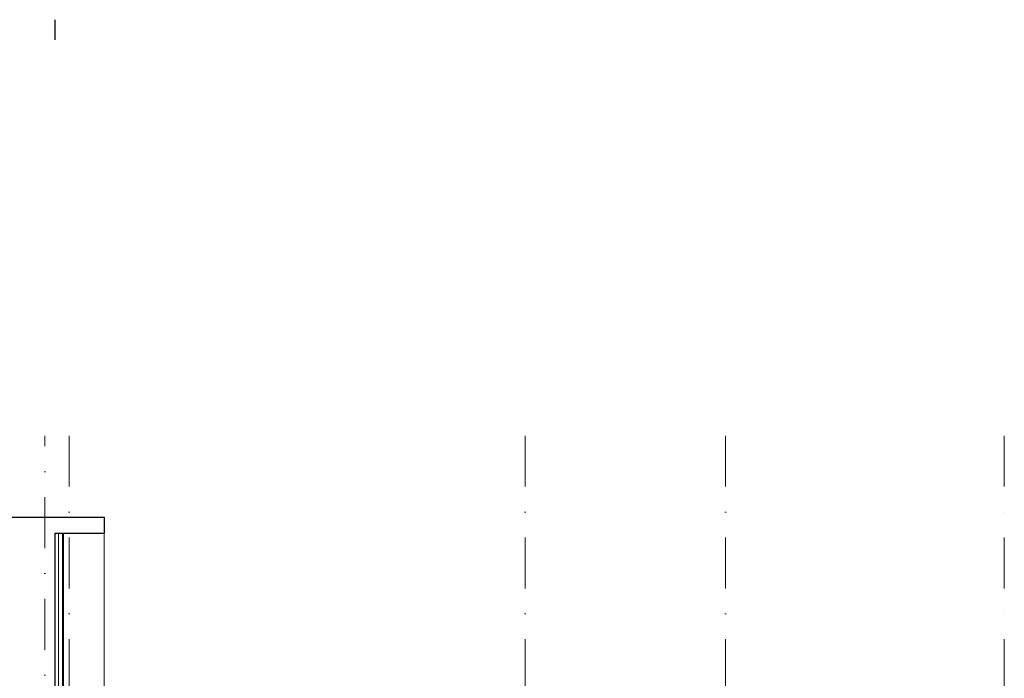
# Model space of a CAD drawing. Header units: millimetres. Extents: x 23192 to 177760, y -399809 to -79279.
# Tile 40 of 256: x 60781 to 62011, y -207884 to -207061. Entities that reach past the tile are written whole.
import ezdxf

# ---------------------------------------------------------------- set-up
doc = ezdxf.new("R2010")
doc.units = ezdxf.units.MM
doc.linetypes.add('DASHDOT', pattern=[25.4, 12.7, -6.35, 0, -6.35])
doc.layers.get('0').update_dxf_attribs({"lineweight": 0})
for name, color, linetype, lineweight in [('!! 0_ Istn-sciany', 3, 'Continuous', 30), ('!! 1_ tynk zewn  - nowy', 21, 'Continuous', 20), ('!! 2_ remont Ocieplenie', 4, 'ZIGZAG', 5), ('!! wymiary osi', 250, 'Continuous', 9), ('0-osie-liniA', 14, 'DASHDOT', 5)]:
    doc.layers.add(name, color=color, linetype=linetype, lineweight=lineweight)
doc.layers.add('!! 1_ widok', color=4, linetype='Continuous')
doc.linetypes.add('ZIGZAG', pattern='A,0.00254,-5.08,[131,ltypeshp.shx,S=5.08,R=0,X=-5.08,Y=0],-10.16,[131,ltypeshp.shx,S=5.08,R=180,X=5.08,Y=0],-5.08', length=20.32254)

# ---------------------------------------------------------------- blocks, each defined once
blk = doc.blocks.new('BLOK OSIE D-E PD')
at = {"layer": '!! 1_ widok'}
blk.add_lwpolyline([(60824.56735, -214006.53045), (60824.56735, -214031.53045)], dxfattribs=at)
at = {"layer": '0-osie-liniA', "ltscale": 5}
for points in [[(60812.06735, -216318.84626), (60812.06735, -214526.31528)], [(60842.56735, -214526.31528), (60842.56735, -216318.84626)], [(61412.06735, -214526.31528), (61412.06735, -216318.84626)], [(61662.56735, -214526.31528), (61662.56735, -216318.84626)], [(62011.06735, -214526.31528), (62011.06735, -216318.84626)]]:
    blk.add_lwpolyline(points, dxfattribs=at)

msp = doc.modelspace()

# ---------------------------------------------------------------- linework, layer by layer
at = {"layer": '!! 0_ Istn-sciany'}
for points in [[(57981.56735, -207682.84422), (60886.12655, -207682.84422)], [(60886.12655, -207682.84422), (60886.12655, -207702.84422)], [(60824.55256, -207702.84422), (60823.51449, -209106.96325)], [(60824.55256, -207702.84422), (60886.12655, -207702.84422)]]:
    msp.add_lwpolyline(points, dxfattribs=at)
at = {"layer": '!! 1_ tynk zewn  - nowy'}
for points in [[(60834.17095, -208176.9487), (60834.17095, -207702.84422)], [(60835.17095, -208176.94939), (60835.17095, -207702.84422)]]:
    msp.add_lwpolyline(points, dxfattribs=at)
at = {"layer": '!! 2_ remont Ocieplenie', "linetype": 'ZIGZAG', "ltscale": 0.75}
msp.add_lwpolyline([(60829.17095, -208176.94182), (60829.17095, -207702.84422)], dxfattribs=at)
at = {"layer": '!! wymiary osi'}
msp.add_lwpolyline([(60886.12655, -207702.84422), (60886.12655, -208176.97314)], dxfattribs=at)

# ---------------------------------------------------------------- block references
msp.add_blockref('BLOK OSIE D-E PD', (0, 6945.20117))

doc.saveas('drawing.dxf')
